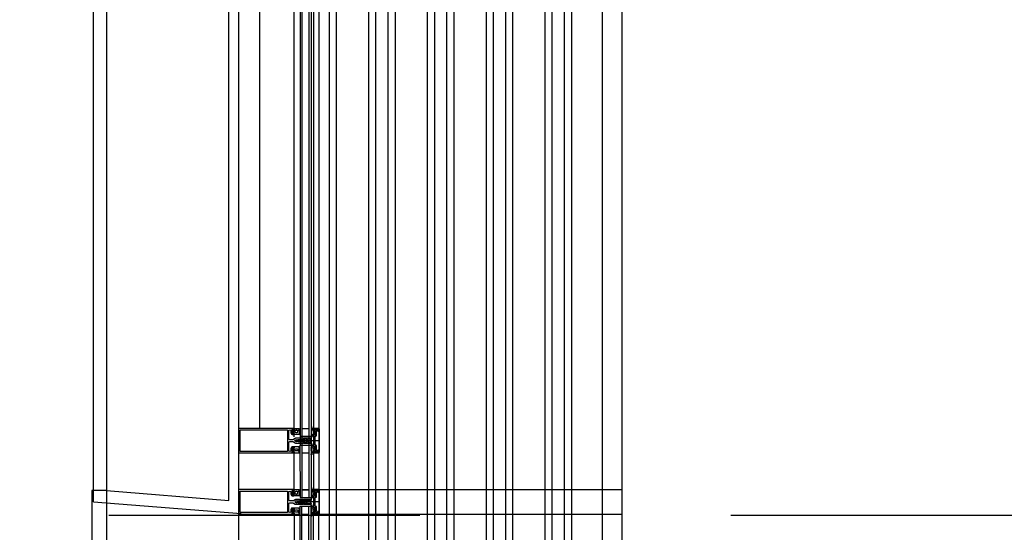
# Model space of a CAD drawing. Header units: millimetres. Extents: x -3528 to 122235, y -25886 to 25397.
# Tile 14 of 22: x 113948 to 115958, y -13945 to -12898. Entities that reach past the tile are written whole.
import ezdxf

# ---------------------------------------------------------------- set-up
doc = ezdxf.new("R2010")
doc.units = ezdxf.units.MM
doc.header["$LTSCALE"] = 100
doc.header["$MEASUREMENT"] = 0
doc.linetypes.add('CENTER', pattern=[50.8, 31.75, -6.35, 6.35, -6.35])
doc.layers.get('0').update_dxf_attribs({"linetype": 'CONTINUOUS'})
for name, color, linetype in [('AL21----_BUITENWAND', 3, 'CONTINUOUS'), ('AL31----_BUITENKOZIJN', 1, 'CONTINUOUS'), ('AL42----_TEGELWERK', 8, 'CONTINUOUS'), ('AL67----_ZONWERING', 2, 'CONTINUOUS'), ('BL$7----_STRAMIEN', 8, 'CONTINUOUS')]:
    doc.layers.add(name, color=color, linetype=linetype)
doc.styles.get("Standard").update_dxf_attribs({"font": 'arial.ttf'})

# ---------------------------------------------------------------- blocks, each defined once
blk = doc.blocks.new('204507')
at = {"color": 0, "linetype": 'ByBlock', "lineweight": -2}
blk.add_lwpolyline([(0, 0.15), (0, 9.6), (-0.2, 9.8), (-1.49, 9.8), (-1.96, 9.69), (-4.07, 8.75), (-4.5, 8.8), (-4.59, 8.96), (-3.96, 9.52), (-3.46, 9.68), (-2.7, 9.87), (-2.18, 9.97), (-1.17, 10.08), (-0.67, 10.09), (-0.07, 10.67), (-0.08, 10.81), (-0.63, 10.99), (-1.28, 10.98), (-1.8, 10.95), (-2.32, 10.89), (-4.11, 10.49), (-4.8, 10.24), (-6.58, 10.06), (-7.04, 10.85), (-7.35, 11), (-7.56, 10.85), (-8.04, 10.02), (-8.46, 9.81), (-8.75, 10.02), (-9.24, 10.85), (-9.56, 11), (-9.77, 10.83), (-10.24, 10.02), (-10.68, 9.81), (-10.97, 10.02), (-11.45, 10.85), (-11.76, 11), (-11.97, 10.85), (-12.4, 10.11), (-12.4, 0.15), (-10.4, 0.15), (-9.84, 0.3), (-9.58, 0.2), (-9.5, 0), (-9.5, -1.6), (-10.3, -1.6), (-10.3, -1.9), (-8.87, -3.33), (-8.27, -3.6), (-4.12, -3.6), (-3.51, -3.31), (-2.1, -1.9), (-2.1, -1.600001), (-2.9, -1.600001), (-2.9, 0), (-2.77, 0.25), (-2.56, 0.3), (-2, 0.15), (0, 0.15), (0, 9.6), (-0.2, 9.8), (-1.49, 9.8), (-1.96, 9.69), (-4.07, 8.75), (-4.5, 8.8), (-4.59, 8.96), (-3.96, 9.52), (-3.46, 9.68), (-2.7, 9.87), (-2.18, 9.97), (-1.17, 10.08), (-0.67, 10.09), (-0.07, 10.67), (-0.08, 10.81), (-0.63, 10.99), (-1.28, 10.98), (-1.8, 10.95), (-2.32, 10.89), (-4.11, 10.49), (-4.8, 10.24), (-6.58, 10.06), (-7.04, 10.85), (-7.35, 11), (-7.56, 10.85), (-8.04, 10.02), (-8.46, 9.81), (-8.75, 10.02), (-9.24, 10.85), (-9.56, 11), (-9.77, 10.83), (-10.24, 10.02), (-10.68, 9.81), (-10.97, 10.02), (-11.45, 10.85), (-11.76, 11), (-11.97, 10.85), (-12.4, 10.11), (-12.4, 0.15), (-10.4, 0.15), (-9.84, 0.3), (-9.58, 0.2), (-9.5, 0), (-9.5, -1.6), (-10.3, -1.6), (-10.3, -1.9), (-8.87, -3.33), (-8.27, -3.6), (-4.12, -3.6), (-3.51, -3.31), (-2.1, -1.9), (-2.1, -1.600001), (-2.9, -1.600001), (-2.9, 0), (-2.77, 0.25), (-2.56, 0.3), (-2, 0.15), (0, 0.15)], dxfattribs=at)
for points in [[(-8.45, 3.599999), (-8.45, 6.3), (-7.45, 7.3), (-4.95, 7.3), (-3.95, 6.3), (-3.95, 3.599999), (-4.54, 2.19), (-5.95, 1.6), (-6.45, 1.6), (-7.86, 2.19)], [(-4.2, -0.500001), (-4.2, -2.180001), (-4.67, -2.6), (-7.73, -2.6), (-4.67, -2.6), (-7.73, -2.6), (-8.2, -2.180001), (-8.2, -0.500001), (-8.2, -2.180001), (-8.2, -0.500001), (-7.73, 0), (-4.7, 0)]]:
    blk.add_lwpolyline(points, close=True, dxfattribs=at)
at = {"color": 0, "linetype": 'ByBlock', "lineweight": -2, "flags": 3}
blk.add_attdef('GRUPPE', (0, 0), '', height=1, dxfattribs=at)
blk = doc.blocks.new('204772')
at = {"color": 0, "linetype": 'ByBlock', "lineweight": -2}
for points in [[(0.3, 0.3), (0.29, -1.63), (-0.04, -1.87), (-0.6, -1.72), (-4.88, -1.72), (-5.34, -2.22), (-5.36, -3.57), (-6.35, -4.71), (-6.85, -4.87), (-8.62, -5.22), (-9.12, -5.26), (-9.52, -5.45), (-9.69, -5.87), (-9.61, -6.12), (-9.49, -6.17), (-9.1, -6.16), (-8.37, -6.16), (-7.64, -6.08), (-6.93, -5.94), (-6.23, -5.73), (-5.55, -5.45), (-4.9, -5.12), (-4.28, -4.72), (-3.7, -4.27), (-2.68, -3.63), (-1.5, -4.52), (-1.12, -5.92), (-1.01, -6.07), (-0.84, -6.12), (-0.62, -6.03), (-0.58, -5.98), (-0.03, -5.03), (0, -4.99), (0.16, -4.92), (0.32, -4.98), (0.36, -5.03), (0.93, -6), (0.97, -6.05), (1.15, -6.12), (1.38, -6.03), (1.42, -5.98), (1.97, -5.03), (2, -4.99), (2.16, -4.92), (2.32, -4.98), (2.36, -5.03), (2.93, -6), (2.97, -6.05), (3.15, -6.12), (3.38, -6.03), (3.42, -5.98), (3.97, -5.03), (4, -4.99), (4.16, -4.92), (4.32, -4.98), (4.36, -5.03), (4.93, -6), (4.97, -6.05), (5.16, -6.12), (5.34, -6.07), (5.45, -5.92), (5.83, -4.52), (7.01, -3.63), (8.03, -4.27), (8.61, -4.72), (9.22, -5.12), (9.75, -5.38), (10.73, -5.73), (11.75, -5.98), (12.27, -6.06), (12.79, -6.11), (13.43, -6.16), (13.82, -6.17), (13.94, -6.12), (14.02, -5.87), (13.85, -5.45), (12.14, -5.04), (10.33, -4.52), (10.19, -4.41), (10.15, -4.37), (10.1, -4.33), (9.67, -3.39), (9.66, -1.99), (9.36, -1.7), (7.2, -1.72), (6.64, -1.87), (6.4, -1.8), (6.3, -1.57), (6.3, 0.3), (7.1, 0.3), (7.1, 0.6), (5.69, 1.51), (5, 1.8), (1.53, 1.8), (0.93, 1.53), (-0.5, 0.6), (-0.5, 0.3)], [(2.07, -1.8), (4.5, -1.8), (5, -1.3), (4.99, 0.38), (4.53, 0.8), (2.07, 0.8), (1.61, 0.38), (1.6, -1.3)]]:
    blk.add_lwpolyline(points, close=True, dxfattribs=at)
at = {"color": 0, "linetype": 'ByBlock', "lineweight": -2, "flags": 3}
blk.add_attdef('GRUPPE', (0, 0), '', height=1, dxfattribs=at)
blk = doc.blocks.new('204602')
at = {"color": 0, "linetype": 'ByBlock', "lineweight": -2}
for points in [[(3, 1.8), (3, 16.05), (2.69, 16.88), (1.67, 17.3), (0.87, 16.94), (0.5, 15.91), (0.91, 15.12), (1.36, 14.83), (1.5, 14.53), (1.5, 10.72), (1.21, 10.09), (-1.3, 7.59), (-2.7, 7.59), (-5.21, 10.09), (-5.5, 10.72), (-5.5, 14.53), (-5.36, 14.83), (-4.91, 15.12), (-4.5, 15.91), (-4.86, 16.94), (-5.68, 17.3), (-6.69, 16.88), (-7, 16.05), (-7, 1.8), (-5.06, 1.8), (-4.06, 1.3), (-3.71, 0.3), (-3.76, -0.83), (-3.83, -2.89), (-3.84, -4.46), (-4.02, -4.7), (-3.84, -4.94), (-3.82, -6.44), (-3.74, -8.19), (-3.68, -8.91), (-3.42, -9.54), (-2.63, -10.41), (-2, -10.7), (-1.37, -10.41), (-0.58, -9.54), (-0.32, -8.91), (-0.26, -8.19), (-0.18, -6.44), (-0.16, -4.94), (0.02, -4.7), (-0.16, -4.46), (-0.17, -2.89), (-0.24, -0.83), (-0.29, 0.3), (0.16, 1.41), (1.06, 1.8)], [(-5, 3.6), (-5.5, 4.1), (-5.5, 7.06), (-5.29, 7.47), (-4.96, 7.56), (-4.65, 7.42), (-3.72, 6.49), (-2, 5.79), (-0.28, 6.49), (0.65, 7.42), (1.08, 7.56), (1.5, 7.06), (1.5, 4.1), (1, 3.6), (-0.47, 3.6), (-1.85, 2.81), (-3.53, 3.6)]]:
    blk.add_lwpolyline(points, close=True, dxfattribs=at)
blk.add_lwpolyline([(-3.17, 0.5), (-2, 1.8), (-0.96, 1.09), (-0.76, -0.68), (-0.74, -1.28), (-0.69, -3.06), (-0.69, -4.54), (-0.72, -5.73), (-0.74, -6.33), (-0.75, -6.62), (-0.77, -7.22), (-1.17, -9.12), (-2, -9.5), (-2.83, -9.12), (-3.23, -7.22), (-3.25, -6.62), (-3.26, -6.33), (-3.28, -5.73), (-3.31, -4.54), (-3.31, -3.06), (-3.29, -2.17), (-3.27, -1.57), (-3.26, -1.28), (-3.24, -0.68), (-3.17, 0.5)], dxfattribs=at)
at = {"color": 0, "linetype": 'ByBlock', "lineweight": -2, "flags": 3}
blk.add_attdef('GRUPPE', (0, 0), '', height=1, dxfattribs=at)

msp = doc.modelspace()

# ---------------------------------------------------------------- linework, layer by layer
at = {"layer": 'AL21----_BUITENWAND'}
msp.add_line((114438.5, -13733.1), (114438.5, -12510.9), dxfattribs=at)
msp.add_lwpolyline([(114375, -13880.1), (114375, -12495.1), (114125, -12495.1), (114125, -13860.1)], close=True, dxfattribs=at)
at = {"layer": 'AL31----_BUITENKOZIJN'}
for p, q in [((114395, -5050.1), (114395, -19945.5)), ((114520.3, -12493.9), (114520.3, -13766.2)), ((114524.3, -12493.9), (114524.3, -13766.2)), ((114538.3, -12493.9), (114538.3, -13766.2)), ((114543.3, -12493.9), (114543.3, -13766.2)), ((114508.5, -13750.2), (114508.5, -12509.2)), ((114548, -12509.2), (114548, -13750.2)), ((114524.3, -13733.1), (114538.3, -13733.1)), ((114524.3, -13733.2), (114538.3, -13733.2)), ((114548, -13733), (114548, -13734.1)), ((114559, -13733), (114548, -13733)), ((114548, -13733.1), (114548, -13734.2)), ((114559, -13733.1), (114548, -13733.1)), ((114548, -13734.1), (114551.6, -13735.3)), ((114548, -13734.2), (114551.6, -13735.4)), ((114551.6, -13735.3), (114553, -13734.5)), ((114551.6, -13735.4), (114553, -13734.6)), ((114553, -13734.5), (114554.5, -13734.5)), ((114553, -13734.6), (114554.5, -13734.6)), ((114554.5, -13734.5), (114554.5, -13734.3)), ((114554.5, -13734.3), (114556, -13734.3)), ((114554.5, -13734.6), (114554.5, -13734.4)), ((114554.5, -13734.4), (114556, -13734.4)), ((114556, -13734.3), (114556.5, -13734.8)), ((114556, -13734.4), (114556.5, -13734.9)), ((114556.5, -13734.8), (114556.5, -13738.3)), ((114556.5, -13734.9), (114556.5, -13738.4)), ((114556.5, -13738.3), (114557.3, -13738.3)), ((114556.5, -13738.4), (114557.3, -13738.4)), ((114557.3, -13738.3), (114557.8, -13737.8)), ((114557.3, -13738.4), (114557.8, -13737.9)), ((114557.8, -13734.8), (114558.3, -13734.3)), ((114557.8, -13734.9), (114558.3, -13734.4)), ((114557.8, -13737.8), (114557.8, -13734.8)), ((114557.8, -13737.9), (114557.8, -13734.9)), ((114558.2, -13734.3), (114558.7, -13734.8)), ((114558.3, -13734.3), (114558.2, -13734.3)), ((114558.2, -13734.4), (114558.7, -13734.9)), ((114558.3, -13734.4), (114558.2, -13734.4)), ((114558.7, -13734.8), (114558.7, -13781.2)), ((114558.7, -13734.9), (114558.7, -13781.3)), ((114560, -13734), (114559, -13733)), ((114560, -13734.1), (114559, -13733.1)), ((114560, -13782), (114560, -13734)), ((114560, -13782.1), (114560, -13734.1)), ((114560.6, -13758.1), (114513.8, -13758.1)), ((114520.2, -13767.1), (114543.3, -13767.1)), ((114520.2, -13767.1), (114520.3, -13874.2)), ((114520.3, -13749.1), (114543.3, -13749.1)), ((114520.3, -13749.2), (114543.3, -13749.2)), ((114524.2, -13767), (114524.2, -13874.2)), ((114524.2, -13767), (114524.2, -13874.1)), ((114538.2, -13767), (114538.2, -13874.2)), ((114538.2, -13767), (114538.2, -13874.1)), ((114543.2, -13767), (114543.3, -13874.2)), ((114543.2, -13767), (114543.2, -13874.2)), ((114508.5, -13863.1), (114508.5, -13783.1)), ((114508.5, -13863), (114508.5, -13783.1)), ((114524.3, -13783), (114538.3, -13783)), ((114524.3, -13783.1), (114538.3, -13783.1)), ((114551.6, -13780.8), (114548, -13782)), ((114551.6, -13780.8), (114548, -13781.9)), ((114548, -13781.9), (114548, -13783)), ((114548, -13782), (114548, -13783.1)), ((114548, -13783), (114559, -13783)), ((114548, -13783.1), (114559, -13783.1)), ((114548, -13783.1), (114548, -13863.1)), ((114548, -13783.1), (114548, -13863)), ((114553, -13781.6), (114551.6, -13780.8)), ((114553, -13781.5), (114551.6, -13780.8)), ((114554.5, -13781.5), (114553, -13781.5)), ((114554.5, -13781.6), (114553, -13781.6)), ((114554.5, -13781.7), (114554.5, -13781.5)), ((114554.5, -13781.8), (114554.5, -13781.6)), ((114556, -13781.7), (114554.5, -13781.7)), ((114556, -13781.8), (114554.5, -13781.8)), ((114556.5, -13781.2), (114556, -13781.7)), ((114556.5, -13781.3), (114556, -13781.8)), ((114557.3, -13777.7), (114556.5, -13777.7)), ((114556.5, -13777.7), (114556.5, -13781.2)), ((114557.3, -13777.8), (114556.5, -13777.8)), ((114556.5, -13777.8), (114556.5, -13781.3)), ((114557.8, -13778.2), (114557.3, -13777.7)), ((114557.8, -13778.3), (114557.3, -13777.8)), ((114557.8, -13781.2), (114557.8, -13778.2)), ((114557.8, -13781.3), (114557.8, -13778.3)), ((114558.3, -13781.7), (114557.8, -13781.2)), ((114558.3, -13781.8), (114557.8, -13781.3)), ((114558.7, -13781.2), (114558.2, -13781.7)), ((114558.7, -13781.3), (114558.2, -13781.8)), ((114558.2, -13781.7), (114558.3, -13781.7)), ((114558.2, -13781.8), (114558.3, -13781.8)), ((114559, -13783), (114560, -13782)), ((114559, -13783.1), (114560, -13782.1)), ((114125, -13860.1), (114095, -13860.1)), ((114524.3, -13858.1), (114538.3, -13858.1)), ((114524.3, -13858.2), (114538.3, -13858.2)), ((114548, -13858), (114548, -13859.1)), ((114559, -13858), (114548, -13858)), ((114548, -13858.1), (114548, -13859.2)), ((114548, -13859.1), (114551.6, -13860.3)), ((114548, -13859.2), (114551.6, -13860.4)), ((114551.6, -13860.3), (114553, -13859.5)), ((114551.6, -13860.4), (114553, -13859.6)), ((114553, -13859.5), (114554.5, -13859.5)), ((114553, -13859.6), (114554.5, -13859.6)), ((114554.5, -13859.5), (114554.5, -13859.3)), ((114554.5, -13859.3), (114556, -13859.3)), ((114554.5, -13859.6), (114554.5, -13859.4)), ((114554.5, -13859.4), (114556, -13859.4)), ((114556, -13859.3), (114556.5, -13859.8)), ((114556, -13859.4), (114556.5, -13859.9)), ((114556.5, -13859.8), (114556.5, -13863.3)), ((114556.5, -13859.9), (114556.5, -13863.4)), ((114556.5, -13863.3), (114557.3, -13863.3)), ((114556.5, -13863.4), (114557.3, -13863.4)), ((114557.3, -13863.3), (114557.8, -13862.8)), ((114557.3, -13863.4), (114557.8, -13862.9)), ((114557.8, -13859.8), (114558.3, -13859.3)), ((114557.8, -13859.9), (114558.3, -13859.4)), ((114557.8, -13862.8), (114557.8, -13859.8)), ((114557.8, -13862.9), (114557.8, -13859.9)), ((114558.2, -13859.3), (114558.7, -13859.8)), ((114558.3, -13859.3), (114558.2, -13859.3)), ((114558.2, -13859.4), (114558.7, -13859.9)), ((114558.3, -13859.4), (114558.2, -13859.4)), ((114558.7, -13859.8), (114558.7, -13906.2)), ((114558.7, -13859.9), (114558.7, -13906.3)), ((114560, -13859), (114559, -13858)), ((114560, -13859.1), (114559, -13858.1)), ((114560, -13907), (114560, -13859)), ((114560, -13907.1), (114560, -13859.1)), ((114560.6, -13883.1), (114513.8, -13883.1)), ((114520.3, -13874.2), (114543.3, -13874.2)), ((114508.5, -13908.1), (114508.5, -15126.1)), ((114520.2, -13892.1), (114543.3, -13892.1)), ((114520.3, -15142.2), (114520.3, -13892.1)), ((114524.3, -15142.2), (114524.3, -13892.1)), ((114524.3, -13908.1), (114538.3, -13908.1)), ((114538.3, -15142.2), (114538.3, -13892.1)), ((114543.3, -15142.2), (114543.3, -13892.1)), ((114551.6, -13905.8), (114548, -13907)), ((114548, -13906.9), (114548, -13908)), ((114548, -13907), (114548, -13908.1)), ((114548, -15126.1), (114548, -13908.1)), ((114548, -13908.1), (114559, -13908.1)), ((114553, -13906.6), (114551.6, -13905.8)), ((114554.5, -13906.5), (114553, -13906.5)), ((114554.5, -13906.6), (114553, -13906.6)), ((114554.5, -13906.7), (114554.5, -13906.5)), ((114554.5, -13906.8), (114554.5, -13906.6)), ((114556, -13906.7), (114554.5, -13906.7)), ((114556, -13906.8), (114554.5, -13906.8)), ((114556.5, -13906.2), (114556, -13906.7)), ((114556.5, -13906.3), (114556, -13906.8)), ((114557.3, -13902.7), (114556.5, -13902.7)), ((114556.5, -13902.7), (114556.5, -13906.2)), ((114557.3, -13902.8), (114556.5, -13902.8)), ((114556.5, -13902.8), (114556.5, -13906.3)), ((114557.8, -13903.2), (114557.3, -13902.7)), ((114557.8, -13903.3), (114557.3, -13902.8)), ((114557.8, -13906.2), (114557.8, -13903.2)), ((114557.8, -13906.3), (114557.8, -13903.3)), ((114558.3, -13906.7), (114557.8, -13906.2)), ((114558.3, -13906.8), (114557.8, -13906.3)), ((114558.7, -13906.2), (114558.2, -13906.7)), ((114558.7, -13906.3), (114558.2, -13906.8)), ((114558.2, -13906.7), (114558.3, -13906.7)), ((114558.2, -13906.8), (114558.3, -13906.8)), ((114559, -13908.1), (114560, -13907.1))]:
    msp.add_line(p, q, dxfattribs=at)
for points in [[(114559, -12509.2), (114559, -13750.2)], [(114516.1, -13760.6), (114515.8, -13760.1), (114514.6, -13760.1), (114514.3, -13760.6), (114514, -13760.1), (114512.8, -13760.1), (114512.5, -13760.6), (114512.2, -13760.1), (114512, -13760.1), (114510.1, -13759), (114509.6, -13758.1), (114510.1, -13757.3), (114512, -13756.1), (114513.1, -13756.1), (114513.4, -13755.6), (114513.7, -13756.1), (114514.9, -13756.1), (114515.2, -13755.6), (114515.5, -13756.1), (114516.7, -13756.1), (114517, -13755.6), (114517.3, -13756.1), (114518.5, -13756.1), (114518.8, -13755.6), (114519.1, -13756.1), (114520.3, -13756.1), (114520.6, -13755.6), (114520.9, -13756.1), (114522.1, -13756.1), (114522.4, -13755.6), (114522.7, -13756.1), (114523.9, -13756.1), (114524.2, -13755.6), (114524.5, -13756.1), (114525.7, -13756.1), (114526, -13755.6), (114526.6, -13755.6), (114527.9, -13754.4), (114526.6, -13753.1), (114512.6, -13753.1), (114511.3, -13753.3), (114510.1, -13753.8), (114506.8, -13755.7), (114505.3, -13756.1), (114499.5, -13756.1), (114498, -13755.4), (114497.5, -13754.1), (114497.5, -13738.2), (114498.1, -13736.8), (114499.5, -13736.2), (114499.4, -13736.2), (114500.7, -13736.8), (114501.4, -13738.1), (114501.4, -13741.9), (114501.5, -13742.3), (114503.1, -13745), (114504, -13745.5), (114507.9, -13745.5), (114508.4, -13745), (114508.4, -13743.6), (114507.6, -13742.8), (114507.1, -13742.8), (114507.1, -13744), (114504.4, -13744), (114504.4, -13739.6), (114504.2, -13739.3), (114504.4, -13739.1), (114504.4, -13734.6), (114507.1, -13734.6), (114507.1, -13735.8), (114507.6, -13735.8), (114508.4, -13735), (114508.4, -13733.1), (114396.5, -13733.1), (114395.5, -13733.5), (114395, -13734.5)], [(114395, -13734.4), (114395, -13781.6), (114395.4, -13782.6), (114396.5, -13783.1), (114508.4, -13783.1), (114508.4, -13781.2), (114507.6, -13780.4), (114507.1, -13780.4), (114507.1, -13781.6), (114504.4, -13781.6), (114504.4, -13777.1), (114504.2, -13776.9), (114504.4, -13776.6), (114504.4, -13772.2), (114507.1, -13772.2), (114507.1, -13773.4), (114507.6, -13773.4), (114508.4, -13772.6), (114508.4, -13771.2), (114507.9, -13770.7), (114504, -13770.7), (114503.1, -13771.1), (114501.5, -13773.9), (114501.4, -13774.3), (114501.4, -13778), (114500.8, -13779.4), (114499.5, -13779.9), (114499.5, -13780), (114498.1, -13779.4), (114497.5, -13778), (114497.5, -13762.1), (114498.2, -13760.5), (114499.5, -13760.1), (114505.3, -13760.1), (114506.8, -13760.5), (114510.1, -13762.4), (114511.3, -13762.9), (114512.6, -13763.1), (114526.6, -13763.1), (114527.9, -13761.9), (114526.9, -13760.6), (114526.6, -13760.1), (114525.4, -13760.1), (114525.1, -13760.6), (114524.8, -13760.1), (114523.6, -13760.1), (114523.3, -13760.6), (114523, -13760.1), (114521.8, -13760.1), (114521.5, -13760.6), (114521.5, -13760.6), (114521.2, -13760.1), (114520, -13760.1), (114519.7, -13760.6), (114519.4, -13760.1), (114518.2, -13760.1), (114517.9, -13760.6), (114517.6, -13760.1), (114516.4, -13760.1), (114516.1, -13760.6)], [(114395, -13734.5), (114395, -13781.6), (114395.4, -13782.7), (114396.5, -13783.1), (114508.4, -13783.1), (114508.4, -13781.2), (114507.6, -13780.4), (114507.1, -13780.4), (114507.1, -13781.6), (114504.4, -13781.6), (114504.4, -13777.2), (114504.2, -13776.9), (114504.4, -13776.7), (114504.4, -13772.2), (114507.1, -13772.2), (114507.1, -13773.4), (114507.6, -13773.4), (114508.4, -13772.6), (114508.4, -13771.2), (114507.9, -13770.7), (114504, -13770.7), (114503.1, -13771.2), (114501.5, -13774), (114501.4, -13774.4), (114501.4, -13778), (114500.8, -13779.4), (114499.5, -13780), (114499.5, -13780), (114498.1, -13779.5), (114497.5, -13778.1), (114497.5, -13762.1), (114498.2, -13760.6), (114499.5, -13760.1), (114505.3, -13760.1), (114506.8, -13760.5), (114510.1, -13762.5), (114511.3, -13763), (114512.6, -13763.1), (114526.6, -13763.1), (114527.9, -13762), (114526.9, -13760.7), (114526.6, -13760.1), (114525.4, -13760.1), (114525.1, -13760.6), (114524.8, -13760.1), (114523.6, -13760.1), (114523.3, -13760.6), (114523, -13760.1), (114521.8, -13760.1), (114521.5, -13760.6), (114521.5, -13760.6), (114521.2, -13760.1), (114520, -13760.1), (114519.7, -13760.6), (114519.4, -13760.1), (114518.2, -13760.1), (114517.9, -13760.6), (114517.6, -13760.1), (114516.4, -13760.1), (114516.1, -13760.6)], [(114398, -13736.2), (114494.4, -13736.2), (114494.4, -13780), (114398, -13780), (114398, -13736.2)], [(114559, -13783.1), (114559, -13858.1)], [(114559, -13783.1), (114559, -13858.1)], [(114095, -13860.1), (114095, -13860.1), (114095, -19105.3)], [(114516.1, -13885.6), (114515.8, -13885.1), (114514.6, -13885.1), (114514.3, -13885.6), (114514, -13885.1), (114512.8, -13885.1), (114512.5, -13885.6), (114512.2, -13885.1), (114512, -13885.1), (114510.1, -13884), (114509.6, -13883.1), (114510.1, -13882.3), (114512, -13881.1), (114513.1, -13881.1), (114513.4, -13880.6), (114513.7, -13881.1), (114514.9, -13881.1), (114515.2, -13880.6), (114515.5, -13881.1), (114516.7, -13881.1), (114517, -13880.6), (114517.3, -13881.1), (114518.5, -13881.1), (114518.8, -13880.6), (114519.1, -13881.1), (114520.3, -13881.1), (114520.6, -13880.6), (114520.9, -13881.1), (114522.1, -13881.1), (114522.4, -13880.6), (114522.7, -13881.1), (114523.9, -13881.1), (114524.2, -13880.6), (114524.5, -13881.1), (114525.7, -13881.1), (114526, -13880.6), (114526.6, -13880.6), (114527.9, -13879.4), (114526.6, -13878.1), (114512.6, -13878.1), (114511.3, -13878.3), (114510.1, -13878.8), (114506.8, -13880.7), (114505.3, -13881.1), (114499.5, -13881.1), (114498, -13880.4), (114497.5, -13879.1), (114497.5, -13863.2), (114498.1, -13861.8), (114499.5, -13861.2), (114499.4, -13861.2), (114500.7, -13861.8), (114501.4, -13863.1), (114501.4, -13866.9), (114501.5, -13867.3), (114503.1, -13870), (114504, -13870.5), (114507.9, -13870.5), (114508.4, -13870), (114508.4, -13868.6), (114507.6, -13867.8), (114507.1, -13867.8), (114507.1, -13869), (114504.4, -13869), (114504.4, -13864.6), (114504.2, -13864.3), (114504.4, -13864.1), (114504.4, -13859.6), (114507.1, -13859.6), (114507.1, -13860.8), (114507.6, -13860.8), (114508.4, -13860), (114508.4, -13858.1), (114396.5, -13858.1), (114395.5, -13858.5), (114395, -13859.5)], [(114395, -13859.5), (114395, -13906.6), (114395.4, -13907.7), (114396.5, -13908.1), (114508.4, -13908.1), (114508.4, -13906.2), (114507.6, -13905.4), (114507.1, -13905.4), (114507.1, -13906.6), (114504.4, -13906.6), (114504.4, -13902.2), (114504.2, -13901.9), (114504.4, -13901.7), (114504.4, -13897.2), (114507.1, -13897.2), (114507.1, -13898.4), (114507.6, -13898.4), (114508.4, -13897.6), (114508.4, -13896.2), (114507.9, -13895.7), (114504, -13895.7), (114503.1, -13896.2), (114501.5, -13899), (114501.4, -13899.4), (114501.4, -13903), (114500.8, -13904.4), (114499.5, -13905), (114499.5, -13905), (114498.1, -13904.5), (114497.5, -13903.1), (114497.5, -13887.1), (114498.2, -13885.6), (114499.5, -13885.1), (114505.3, -13885.1), (114506.8, -13885.5), (114510.1, -13887.5), (114511.3, -13888), (114512.6, -13888.1), (114526.6, -13888.1), (114527.9, -13887), (114526.9, -13885.7), (114526.6, -13885.1), (114525.4, -13885.1), (114525.1, -13885.6), (114524.8, -13885.1), (114523.6, -13885.1), (114523.3, -13885.6), (114523, -13885.1), (114521.8, -13885.1), (114521.5, -13885.6), (114521.5, -13885.6), (114521.2, -13885.1), (114520, -13885.1), (114519.7, -13885.6), (114519.4, -13885.1), (114518.2, -13885.1), (114517.9, -13885.6), (114517.6, -13885.1), (114516.4, -13885.1), (114516.1, -13885.6)], [(114398, -13861.2), (114494.4, -13861.2), (114494.4, -13905), (114398, -13905), (114398, -13861.2)], [(114559, -15126.1), (114559, -13908.1)]]:
    msp.add_lwpolyline(points, dxfattribs=at)
for points in [[(114547.6, -13740.6), (114547.6, -13743), (114548.1, -13743.5), (114549.8, -13743.5), (114550.2, -13743), (114550.2, -13740.6), (114549.8, -13740.1), (114548.1, -13740.1)], [(114547.6, -13740.7), (114547.6, -13743.1), (114548.1, -13743.6), (114549.8, -13743.6), (114550.2, -13743.1), (114550.2, -13740.7), (114549.8, -13740.2), (114548.1, -13740.2)], [(114548, -13734.5), (114548, -13737.7), (114548.8, -13738.5), (114549.4, -13738.5), (114549.4, -13737.3), (114551, -13737.3), (114552, -13738.3), (114552, -13746.7), (114549.4, -13746.7), (114549.4, -13745.5), (114548.8, -13745.5), (114548, -13746.3), (114548, -13769.7), (114548.8, -13770.5), (114549.4, -13770.5), (114549.4, -13769.3), (114552, -13769.3), (114552, -13777.7), (114551, -13778.7), (114549.4, -13778.7), (114549.4, -13777.5), (114548.8, -13777.5), (114548, -13778.3), (114548, -13781.5), (114551.8, -13780.5), (114551.9, -13780.5), (114552.3, -13780.6), (114552.7, -13781.3), (114553.1, -13781.5), (114554.7, -13780.5), (114553.7, -13779.8), (114555.4, -13778.9), (114555.5, -13778.5), (114555.4, -13778.2), (114555, -13778), (114554.5, -13778), (114554, -13777.5), (114554, -13768.8), (114553.6, -13767.8), (114552.5, -13767.3), (114551.7, -13767.3), (114551.2, -13766.8), (114551.2, -13763.3), (114551.2, -13763.1), (114551.2, -13762.9), (114551.2, -13762.8), (114551.2, -13749.2), (114551.7, -13748.7), (114552.5, -13748.7), (114553.6, -13748.3), (114554, -13747.2), (114554, -13738.5), (114554.5, -13738), (114555, -13738), (114555.3, -13737.9), (114555.5, -13737.5), (114555.3, -13737.1), (114553.7, -13736.2), (114554.8, -13735.6), (114553.2, -13734.5), (114552.7, -13734.7), (114552.3, -13735.4), (114551.9, -13735.5), (114551.8, -13735.5)], [(114548, -13734.6), (114548, -13737.8), (114548.8, -13738.6), (114549.4, -13738.6), (114549.4, -13737.4), (114551, -13737.4), (114552, -13738.4), (114552, -13746.8), (114549.4, -13746.8), (114549.4, -13745.6), (114548.8, -13745.6), (114548, -13746.4), (114548, -13769.8), (114548.8, -13770.6), (114549.4, -13770.6), (114549.4, -13769.4), (114552, -13769.4), (114552, -13777.8), (114551, -13778.8), (114549.4, -13778.8), (114549.4, -13777.6), (114548.8, -13777.6), (114548, -13778.4), (114548, -13781.6), (114551.8, -13780.6), (114551.9, -13780.6), (114552.3, -13780.7), (114552.7, -13781.3), (114553.1, -13781.6), (114554.7, -13780.6), (114553.7, -13779.9), (114555.4, -13779), (114555.5, -13778.6), (114555.4, -13778.3), (114555, -13778.1), (114554.5, -13778.1), (114554, -13777.6), (114554, -13768.9), (114553.6, -13767.8), (114552.5, -13767.4), (114551.7, -13767.4), (114551.2, -13766.9), (114551.2, -13763.3), (114551.2, -13763.2), (114551.2, -13763), (114551.2, -13762.8), (114551.2, -13749.3), (114551.7, -13748.8), (114552.5, -13748.8), (114553.6, -13748.4), (114554, -13747.3), (114554, -13738.6), (114554.5, -13738.1), (114555, -13738.1), (114555.3, -13738), (114555.5, -13737.6), (114555.3, -13737.2), (114553.7, -13736.3), (114554.8, -13735.7), (114553.2, -13734.6), (114552.7, -13734.8), (114552.3, -13735.5), (114551.9, -13735.6), (114551.8, -13735.6)], [(114547.6, -13865.6), (114547.6, -13868), (114548.1, -13868.5), (114549.8, -13868.5), (114550.2, -13868), (114550.2, -13865.6), (114549.8, -13865.1), (114548.1, -13865.1)], [(114547.6, -13865.7), (114547.6, -13868.1), (114548.1, -13868.6), (114549.8, -13868.6), (114550.2, -13868.1), (114550.2, -13865.7), (114549.8, -13865.2), (114548.1, -13865.2)], [(114548, -13859.5), (114548, -13862.7), (114548.8, -13863.5), (114549.4, -13863.5), (114549.4, -13862.3), (114551, -13862.3), (114552, -13863.3), (114552, -13871.7), (114549.4, -13871.7), (114549.4, -13870.5), (114548.8, -13870.5), (114548, -13871.3), (114548, -13894.7), (114548.8, -13895.5), (114549.4, -13895.5), (114549.4, -13894.3), (114552, -13894.3), (114552, -13902.7), (114551, -13903.7), (114549.4, -13903.7), (114549.4, -13902.5), (114548.8, -13902.5), (114548, -13903.3), (114548, -13906.5), (114551.8, -13905.5), (114551.9, -13905.5), (114552.3, -13905.6), (114552.7, -13906.3), (114553.1, -13906.5), (114554.7, -13905.5), (114553.7, -13904.8), (114555.4, -13903.9), (114555.5, -13903.5), (114555.4, -13903.2), (114555, -13903), (114554.5, -13903), (114554, -13902.5), (114554, -13893.8), (114553.6, -13892.8), (114552.5, -13892.3), (114551.7, -13892.3), (114551.2, -13891.8), (114551.2, -13888.3), (114551.2, -13888.1), (114551.2, -13887.9), (114551.2, -13887.8), (114551.2, -13874.2), (114551.7, -13873.7), (114552.5, -13873.7), (114553.6, -13873.3), (114554, -13872.2), (114554, -13863.5), (114554.5, -13863), (114555, -13863), (114555.3, -13862.9), (114555.5, -13862.5), (114555.3, -13862.1), (114553.7, -13861.2), (114554.8, -13860.6), (114553.2, -13859.5), (114552.7, -13859.7), (114552.3, -13860.4), (114551.9, -13860.5), (114551.8, -13860.5)], [(114548, -13859.6), (114548, -13862.8), (114548.8, -13863.6), (114549.4, -13863.6), (114549.4, -13862.4), (114551, -13862.4), (114552, -13863.4), (114552, -13871.8), (114549.4, -13871.8), (114549.4, -13870.6), (114548.8, -13870.6), (114548, -13871.4), (114548, -13894.8), (114548.8, -13895.6), (114549.4, -13895.6), (114549.4, -13894.4), (114552, -13894.4), (114552, -13902.8), (114551, -13903.8), (114549.4, -13903.8), (114549.4, -13902.6), (114548.8, -13902.6), (114548, -13903.4), (114548, -13906.6), (114551.8, -13905.6), (114551.9, -13905.6), (114552.3, -13905.7), (114552.7, -13906.3), (114553.1, -13906.6), (114554.7, -13905.6), (114553.7, -13904.9), (114555.4, -13904), (114555.5, -13903.6), (114555.4, -13903.3), (114555, -13903.1), (114554.5, -13903.1), (114554, -13902.6), (114554, -13893.9), (114553.6, -13892.8), (114552.5, -13892.4), (114551.7, -13892.4), (114551.2, -13891.9), (114551.2, -13888.3), (114551.2, -13888.2), (114551.2, -13888), (114551.2, -13887.8), (114551.2, -13874.3), (114551.7, -13873.8), (114552.5, -13873.8), (114553.6, -13873.4), (114554, -13872.3), (114554, -13863.6), (114554.5, -13863.1), (114555, -13863.1), (114555.3, -13863), (114555.5, -13862.6), (114555.3, -13862.2), (114553.7, -13861.3), (114554.8, -13860.7), (114553.2, -13859.6), (114552.7, -13859.8), (114552.3, -13860.5), (114551.9, -13860.6), (114551.8, -13860.6)]]:
    msp.add_lwpolyline(points, close=True, dxfattribs=at)
at = {"layer": 'AL42----_TEGELWERK'}
for q in [(114099, -11087.1), (114400, -13907.2)]:
    msp.add_line((114099, -13883.1), q, dxfattribs=at)
at = {"layer": 'AL67----_ZONWERING'}
for p, q in [((114580.2, -19965.1), (114580.2, -5005)), ((114594.9, -19965.1), (114594.9, -5005)), ((114660.7, -19965.1), (114660.7, -5005)), ((114675.2, -19965.1), (114675.2, -5005)), ((114700.2, -19965.1), (114700.2, -5005)), ((114714.9, -19965.1), (114714.9, -5005)), ((114780.7, -19965.1), (114780.7, -5005)), ((114795.2, -19965.1), (114795.2, -5005)), ((114820.2, -19965.1), (114820.2, -5005)), ((114834.9, -19965.1), (114834.9, -5005)), ((114900.7, -19965.1), (114900.7, -5005)), ((114915.2, -19965.1), (114915.2, -5005)), ((114940.2, -19965.1), (114940.2, -5005)), ((114954.9, -19965.1), (114954.9, -5005)), ((115020.7, -19965.1), (115020.7, -5005)), ((115035.2, -19965.1), (115035.2, -5005)), ((115060.2, -19965.1), (115060.2, -5005)), ((115074.9, -19965.1), (115074.9, -5005)), ((115138, -19965.1), (115138, -5005)), ((115178, -19965.1), (115178, -5005)), ((115178, -19965.1), (115178, -5005)), ((114560.6, -13858.1), (115178, -13858.1)), ((114560, -13908.1), (115178, -13908.1))]:
    msp.add_line(p, q, dxfattribs=at)
at = {"layer": 'BL$7----_STRAMIEN', "linetype": 'CENTER'}
for p, q in [((114125, 24388.1), (114125, -24827)), ((90000, -13910.1), (119627.7, -13910.1))]:
    msp.add_line(p, q, dxfattribs=at)

# ---------------------------------------------------------------- block references
at = {"layer": 'AL31----_BUITENKOZIJN', "xscale": -1, "rotation": 270}
for name, p in [('204507', (114508.4, -13733)), ('204507', (114508.4, -13733.1)), ('204772', (114549.4, -13777.5)), ('204772', (114549.4, -13777.6)), ('204507', (114508.4, -13858)), ('204507', (114508.4, -13858.1)), ('204772', (114549.4, -13902.5)), ('204772', (114549.4, -13902.6))]:
    msp.add_blockref(name, p, dxfattribs=at)
at = {"layer": 'AL31----_BUITENKOZIJN', "rotation": 270}
for name, p in [('204772', (114549.4, -13738.5)), ('204772', (114549.4, -13738.6)), ('204602', (114526.1, -13760.1)), ('204602', (114526.1, -13760.1)), ('204507', (114508.4, -13783.1)), ('204507', (114508.4, -13783.1)), ('204772', (114549.4, -13863.5)), ('204772', (114549.4, -13863.6)), ('204602', (114526.1, -13885.1)), ('204602', (114526.1, -13885.1)), ('204507', (114508.4, -13908.1))]:
    msp.add_blockref(name, p, dxfattribs=at)

doc.saveas('drawing.dxf')
